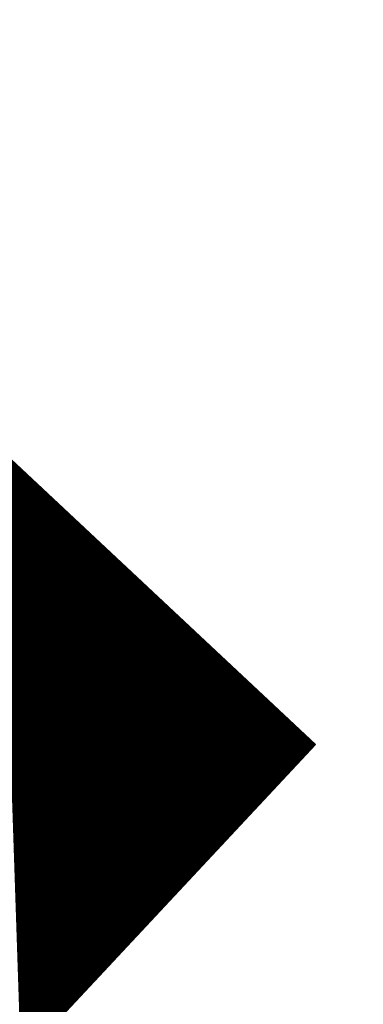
# Model space of a CAD drawing. Extents: x 0 to 1135, y 0 to 420.
# Tile 110 of 116: x 1083.026 to 1083.58, y 212.123 to 213.709. Entities that reach past the tile are written whole.
import ezdxf

# ---------------------------------------------------------------- set-up
doc = ezdxf.new("R2010")
doc.units = 0
doc.header["$LTSCALE"] = 2
doc.header["$MEASUREMENT"] = 0
doc.linetypes.add('AUSGEZOGEN', pattern=[0])
doc.layers.get('0').update_dxf_attribs({"color": 8, "linetype": 'AUSGEZOGEN'})
doc.layers.add('FBRTOP', color=8, linetype='AUSGEZOGEN')
doc.layers.add('SIGNATUR', color=8, linetype='AUSGEZOGEN')

# ---------------------------------------------------------------- blocks, each defined once
blk = doc.blocks.new('*X25')
at = {"color": 0}
for p, q in [((88.187, 257.9307), (89.0542, 258.7979)), ((88.1885, 257.9307), (89.0542, 258.7965)), ((88.1899, 257.9307), (89.0542, 258.795)), ((88.1913, 257.9307), (89.0542, 258.7936)), ((88.1927, 257.9307), (89.0542, 258.7922)), ((88.1941, 257.9307), (89.0542, 258.7908)), ((88.1955, 257.9307), (89.0542, 258.7894)), ((88.1969, 257.9307), (89.0542, 258.788)), ((88.1984, 257.9307), (89.0542, 258.7866)), ((88.1998, 257.9307), (89.0542, 258.7851)), ((88.2012, 257.9307), (89.0542, 258.7837)), ((88.2026, 257.9307), (89.0542, 258.7823)), ((88.204, 257.9307), (89.0542, 258.7809)), ((88.2054, 257.9307), (89.0542, 258.7795)), ((88.2068, 257.9307), (89.0542, 258.7781)), ((88.2083, 257.9307), (89.0542, 258.7767)), ((88.2097, 257.9307), (89.0542, 258.7752)), ((88.2111, 257.9307), (89.0542, 258.7738)), ((88.2125, 257.9307), (89.0542, 258.7724)), ((88.2139, 257.9307), (89.0542, 258.771)), ((88.2153, 257.9307), (89.0542, 258.7696)), ((88.2167, 257.9307), (89.0542, 258.7682)), ((88.2182, 257.9307), (89.0542, 258.7668)), ((88.2196, 257.9307), (89.0542, 258.7653)), ((88.221, 257.9307), (89.0542, 258.7639)), ((88.2224, 257.9307), (89.0542, 258.7625)), ((88.2238, 257.9307), (89.0542, 258.7611)), ((88.2252, 257.9307), (89.0542, 258.7597)), ((88.2266, 257.9307), (89.0542, 258.7583)), ((88.2281, 257.9307), (89.0542, 258.7569)), ((88.2295, 257.9307), (89.0542, 258.7554)), ((88.2309, 257.9307), (89.0542, 258.754)), ((88.2323, 257.9307), (89.0542, 258.7526)), ((88.2337, 257.9307), (89.0542, 258.7512)), ((88.2351, 257.9307), (89.0542, 258.7498)), ((88.2365, 257.9307), (89.0542, 258.7484)), ((88.238, 257.9307), (89.0542, 258.747)), ((88.2394, 257.9307), (89.0542, 258.7455)), ((88.2408, 257.9307), (89.0542, 258.7441)), ((88.2422, 257.9307), (89.0542, 258.7427)), ((88.2436, 257.9307), (89.0542, 258.7413)), ((88.245, 257.9307), (89.0542, 258.7399)), ((88.2464, 257.9307), (89.0542, 258.7385)), ((88.2479, 257.9307), (89.0542, 258.7371)), ((88.2493, 257.9307), (89.0542, 258.7356)), ((88.2507, 257.9307), (89.0542, 258.7342)), ((88.2521, 257.9307), (89.0542, 258.7328)), ((88.2535, 257.9307), (89.0542, 258.7314)), ((88.2549, 257.9307), (89.0542, 258.73)), ((88.2563, 257.9307), (89.0542, 258.7286)), ((88.2578, 257.9307), (89.0542, 258.7272)), ((88.2592, 257.9307), (89.0542, 258.7257)), ((88.2606, 257.9307), (89.0542, 258.7243)), ((88.262, 257.9307), (89.0542, 258.7229)), ((88.2634, 257.9307), (89.0542, 258.7215)), ((88.2648, 257.9307), (89.0542, 258.7201)), ((88.2662, 257.9307), (89.0542, 258.7187)), ((88.2677, 257.9307), (89.0542, 258.7173)), ((88.2691, 257.9307), (89.0542, 258.7158)), ((88.2705, 257.9307), (89.0542, 258.7144)), ((88.2719, 257.9307), (89.0542, 258.713)), ((88.2733, 257.9307), (89.0542, 258.7116)), ((88.2747, 257.9307), (89.0542, 258.7102)), ((88.2761, 257.9307), (89.0542, 258.7088)), ((88.2776, 257.9307), (89.0542, 258.7074)), ((88.279, 257.9307), (89.0542, 258.7059)), ((88.2804, 257.9307), (89.0542, 258.7045)), ((88.2818, 257.9307), (89.0542, 258.7031)), ((88.2832, 257.9307), (89.0542, 258.7017)), ((88.2846, 257.9307), (89.0542, 258.7003)), ((88.286, 257.9307), (89.0542, 258.6989)), ((88.2875, 257.9307), (89.0542, 258.6975)), ((88.2889, 257.9307), (89.0542, 258.696)), ((88.2903, 257.9307), (89.0542, 258.6946)), ((88.2917, 257.9307), (89.0542, 258.6932)), ((88.2931, 257.9307), (89.0542, 258.6918)), ((88.2945, 257.9307), (89.0542, 258.6904)), ((88.2959, 257.9307), (89.0542, 258.689)), ((88.2973, 257.9307), (89.0542, 258.6876)), ((88.2988, 257.9307), (89.0542, 258.6861)), ((88.3002, 257.9307), (89.0542, 258.6847)), ((88.3016, 257.9307), (89.0542, 258.6833)), ((88.303, 257.9307), (89.0542, 258.6819)), ((88.3044, 257.9307), (89.0542, 258.6805)), ((88.3058, 257.9307), (89.0542, 258.6791)), ((88.3072, 257.9307), (89.0542, 258.6777)), ((88.3087, 257.9307), (89.0542, 258.6762)), ((88.3101, 257.9307), (89.0542, 258.6748)), ((88.3115, 257.9307), (89.0542, 258.6734)), ((88.3129, 257.9307), (89.0542, 258.672)), ((88.3143, 257.9307), (89.0542, 258.6706)), ((88.3157, 257.9307), (89.0542, 258.6692)), ((88.3171, 257.9307), (89.0542, 258.6678)), ((88.3186, 257.9307), (89.0542, 258.6663)), ((88.32, 257.9307), (89.0542, 258.6649)), ((88.3214, 257.9307), (89.0542, 258.6635)), ((88.3228, 257.9307), (89.0542, 258.6621)), ((88.3242, 257.9307), (89.0542, 258.6607)), ((88.3256, 257.9307), (89.0542, 258.6593)), ((88.327, 257.9307), (89.0542, 258.6579)), ((88.3285, 257.9307), (89.0542, 258.6564)), ((88.3299, 257.9307), (89.0542, 258.655)), ((88.3313, 257.9307), (89.0542, 258.6536)), ((88.3327, 257.9307), (89.0542, 258.6522)), ((88.3341, 257.9307), (89.0542, 258.6508)), ((88.3355, 257.9307), (89.0542, 258.6494)), ((88.3369, 257.9307), (89.0542, 258.648)), ((88.3384, 257.9307), (89.0542, 258.6465)), ((88.3398, 257.9307), (89.0542, 258.6451)), ((88.3412, 257.9307), (89.0542, 258.6437)), ((88.3426, 257.9307), (89.0542, 258.6423)), ((88.344, 257.9307), (89.0542, 258.6409)), ((88.3454, 257.9307), (89.0542, 258.6395)), ((88.3468, 257.9307), (89.0542, 258.6381)), ((88.3483, 257.9307), (89.0542, 258.6366)), ((88.3497, 257.9307), (89.0542, 258.6352)), ((88.3511, 257.9307), (89.0542, 258.6338)), ((88.3525, 257.9307), (89.0542, 258.6324)), ((88.3539, 257.9307), (89.0542, 258.631)), ((88.3553, 257.9307), (89.0542, 258.6296)), ((88.3567, 257.9307), (89.0542, 258.6282)), ((88.3582, 257.9307), (89.0542, 258.6267)), ((88.3596, 257.9307), (89.0542, 258.6253)), ((88.361, 257.9307), (89.0542, 258.6239)), ((88.3624, 257.9307), (89.0542, 258.6225)), ((88.3638, 257.9307), (89.0542, 258.6211)), ((88.3652, 257.9307), (89.0542, 258.6197)), ((88.3666, 257.9307), (89.0542, 258.6183)), ((88.3681, 257.9307), (89.0542, 258.6168)), ((88.3695, 257.9307), (89.0542, 258.6154)), ((88.3709, 257.9307), (89.0542, 258.614)), ((88.3723, 257.9307), (89.0542, 258.6126)), ((88.3737, 257.9307), (89.0542, 258.6112)), ((88.3751, 257.9307), (89.0542, 258.6098)), ((88.3765, 257.9307), (89.0542, 258.6084)), ((88.378, 257.9307), (89.0542, 258.6069)), ((88.3794, 257.9307), (89.0542, 258.6055)), ((88.3808, 257.9307), (89.0542, 258.6041)), ((88.3822, 257.9307), (89.0542, 258.6027)), ((88.3836, 257.9307), (89.0542, 258.6013)), ((88.385, 257.9307), (89.0542, 258.5999)), ((88.3864, 257.9307), (89.0542, 258.5985)), ((88.3879, 257.9307), (89.0542, 258.597)), ((88.3893, 257.9307), (89.0542, 258.5956)), ((88.3907, 257.9307), (89.0542, 258.5942)), ((88.3921, 257.9307), (89.0542, 258.5928)), ((88.3935, 257.9307), (89.0542, 258.5914)), ((88.3949, 257.9307), (89.0542, 258.59)), ((88.3963, 257.9307), (89.0542, 258.5886)), ((88.3978, 257.9307), (89.0542, 258.5871)), ((88.3992, 257.9307), (89.0542, 258.5857)), ((88.4006, 257.9307), (89.0542, 258.5843)), ((88.402, 257.9307), (89.0542, 258.5829)), ((88.4034, 257.9307), (89.0542, 258.5815)), ((88.4048, 257.9307), (89.0542, 258.5801)), ((88.4062, 257.9307), (89.0542, 258.5787)), ((88.4077, 257.9307), (89.0542, 258.5772)), ((88.4091, 257.9307), (89.0542, 258.5758)), ((88.4105, 257.9307), (89.0542, 258.5744)), ((88.4119, 257.9307), (89.0542, 258.573)), ((88.4133, 257.9307), (89.0542, 258.5716)), ((88.4147, 257.9307), (89.0542, 258.5702)), ((88.4161, 257.9307), (89.0542, 258.5688)), ((88.4176, 257.9307), (89.0542, 258.5673)), ((88.419, 257.9307), (89.0542, 258.5659)), ((88.4204, 257.9307), (89.0542, 258.5645)), ((88.4218, 257.9307), (89.0542, 258.5631)), ((88.4232, 257.9307), (89.0542, 258.5617)), ((88.4246, 257.9307), (89.0542, 258.5603)), ((88.426, 257.9307), (89.0542, 258.5589)), ((88.4275, 257.9307), (89.0542, 258.5574)), ((88.4289, 257.9307), (89.0542, 258.556)), ((88.4303, 257.9307), (89.0542, 258.5546)), ((88.4317, 257.9307), (89.0542, 258.5532)), ((88.4331, 257.9307), (89.0542, 258.5518)), ((88.4345, 257.9307), (89.0542, 258.5504)), ((88.4359, 257.9307), (89.0542, 258.549)), ((88.4374, 257.9307), (89.0542, 258.5475)), ((88.4388, 257.9307), (89.0542, 258.5461)), ((88.4402, 257.9307), (89.0542, 258.5447)), ((88.4416, 257.9307), (89.0542, 258.5433)), ((88.443, 257.9307), (89.0542, 258.5419)), ((88.4444, 257.9307), (89.0542, 258.5405)), ((88.4458, 257.9307), (89.0542, 258.5391)), ((88.4473, 257.9307), (89.0542, 258.5376)), ((88.4487, 257.9307), (89.0542, 258.5362)), ((88.4501, 257.9307), (89.0542, 258.5348)), ((88.4515, 257.9307), (89.0542, 258.5334)), ((88.4529, 257.9307), (89.0542, 258.532)), ((88.4543, 257.9307), (89.0542, 258.5306)), ((88.4557, 257.9307), (89.0542, 258.5292)), ((88.4572, 257.9307), (89.0542, 258.5278)), ((88.4586, 257.9307), (89.0542, 258.5263)), ((88.46, 257.9307), (89.0542, 258.5249)), ((88.4614, 257.9307), (89.0542, 258.5235)), ((88.4628, 257.9307), (89.0542, 258.5221)), ((88.4642, 257.9307), (89.0542, 258.5207)), ((88.4656, 257.9307), (89.0542, 258.5193)), ((88.4671, 257.9307), (89.0542, 258.5179)), ((88.4685, 257.9307), (89.0542, 258.5164)), ((88.4699, 257.9307), (89.0542, 258.515)), ((88.4713, 257.9307), (89.0542, 258.5136)), ((88.4727, 257.9307), (89.0542, 258.5122)), ((88.4741, 257.9307), (89.0542, 258.5108)), ((88.4755, 257.9307), (89.0542, 258.5094)), ((88.477, 257.9307), (89.0542, 258.508)), ((88.4784, 257.9307), (89.0542, 258.5065)), ((88.4798, 257.9307), (89.0542, 258.5051)), ((88.4812, 257.9307), (89.0542, 258.5037)), ((88.4826, 257.9307), (89.0542, 258.5023)), ((88.484, 257.9307), (89.0542, 258.5009)), ((88.4854, 257.9307), (89.0542, 258.4995)), ((88.4869, 257.9307), (89.0542, 258.4981)), ((88.4883, 257.9307), (89.0542, 258.4966)), ((88.4897, 257.9307), (89.0542, 258.4952)), ((88.4911, 257.9307), (89.0542, 258.4938)), ((88.4925, 257.9307), (89.0542, 258.4924)), ((88.4939, 257.9307), (89.0542, 258.491)), ((88.4953, 257.9307), (89.0542, 258.4896)), ((88.4968, 257.9307), (89.0542, 258.4882)), ((88.4982, 257.9307), (89.0542, 258.4867)), ((88.4996, 257.9307), (89.0542, 258.4853)), ((88.501, 257.9307), (89.0542, 258.4839)), ((88.5024, 257.9307), (89.0542, 258.4825)), ((88.5038, 257.9307), (89.0542, 258.4811)), ((88.5052, 257.9307), (89.0542, 258.4797)), ((88.5067, 257.9307), (89.0542, 258.4783)), ((88.5081, 257.9307), (89.0542, 258.4768)), ((88.5095, 257.9307), (89.0542, 258.4754)), ((88.5109, 257.9307), (89.0542, 258.474)), ((88.5123, 257.9307), (89.0542, 258.4726)), ((88.5137, 257.9307), (89.0542, 258.4712)), ((88.5151, 257.9307), (89.0542, 258.4698)), ((88.5166, 257.9307), (89.0542, 258.4684)), ((88.518, 257.9307), (89.0542, 258.4669)), ((88.5194, 257.9307), (89.0542, 258.4655)), ((88.5208, 257.9307), (89.0542, 258.4641)), ((88.5222, 257.9307), (89.0542, 258.4627)), ((88.5236, 257.9307), (89.0542, 258.4613)), ((88.525, 257.9307), (89.0542, 258.4599)), ((88.5265, 257.9307), (89.0542, 258.4585)), ((88.5279, 257.9307), (89.0542, 258.457)), ((88.5293, 257.9307), (89.0542, 258.4556)), ((88.5307, 257.9307), (89.0542, 258.4542)), ((88.5321, 257.9307), (89.0542, 258.4528)), ((88.5335, 257.9307), (89.0542, 258.4514)), ((88.5349, 257.9307), (89.0542, 258.45)), ((88.5364, 257.9307), (89.0542, 258.4486)), ((88.5378, 257.9307), (89.0542, 258.4471)), ((88.5392, 257.9307), (89.0542, 258.4457)), ((88.5406, 257.9307), (89.0542, 258.4443)), ((88.542, 257.9307), (89.0542, 258.4429)), ((88.5434, 257.9307), (89.0542, 258.4415)), ((88.5448, 257.9307), (89.0542, 258.4401)), ((88.5463, 257.9307), (89.0542, 258.4387)), ((88.5477, 257.9307), (89.0542, 258.4372)), ((88.5491, 257.9307), (89.0542, 258.4358)), ((88.5505, 257.9307), (89.0542, 258.4344)), ((88.5519, 257.9307), (89.0542, 258.433)), ((88.5533, 257.9307), (89.0542, 258.4316)), ((88.5547, 257.9307), (89.0542, 258.4302)), ((88.5562, 257.9307), (89.0542, 258.4288)), ((88.5576, 257.9307), (89.0542, 258.4273)), ((88.559, 257.9307), (89.0542, 258.4259)), ((88.5604, 257.9307), (89.0542, 258.4245)), ((88.5618, 257.9307), (89.0542, 258.4231)), ((88.5632, 257.9307), (89.0542, 258.4217)), ((88.5646, 257.9307), (89.0542, 258.4203)), ((88.5661, 257.9307), (89.0542, 258.4189)), ((88.5675, 257.9307), (89.0542, 258.4174)), ((88.5689, 257.9307), (89.0542, 258.416)), ((88.5703, 257.9307), (89.0542, 258.4146)), ((88.5717, 257.9307), (89.0542, 258.4132)), ((88.5731, 257.9307), (89.0542, 258.4118)), ((88.5745, 257.9307), (89.0542, 258.4104)), ((88.576, 257.9307), (89.0542, 258.409)), ((88.5774, 257.9307), (89.0542, 258.4075)), ((88.5788, 257.9307), (89.0542, 258.4061)), ((88.5802, 257.9307), (89.0542, 258.4047)), ((88.5816, 257.9307), (89.0542, 258.4033)), ((88.583, 257.9307), (89.0542, 258.4019)), ((88.5844, 257.9307), (89.0542, 258.4005)), ((88.5858, 257.9307), (89.0542, 258.3991)), ((88.5873, 257.9307), (89.0542, 258.3976)), ((88.5887, 257.9307), (89.0542, 258.3962)), ((88.5901, 257.9307), (89.0542, 258.3948)), ((88.5915, 257.9307), (89.0542, 258.3934)), ((88.5929, 257.9307), (89.0542, 258.392)), ((88.5943, 257.9307), (89.0542, 258.3906)), ((88.5957, 257.9307), (89.0542, 258.3892)), ((88.5972, 257.9307), (89.0542, 258.3877)), ((88.5986, 257.9307), (89.0542, 258.3863)), ((88.6, 257.9307), (89.0542, 258.3849)), ((88.6014, 257.9307), (89.0542, 258.3835)), ((88.6028, 257.9307), (89.0542, 258.3821)), ((88.6042, 257.9307), (89.0542, 258.3807)), ((88.6056, 257.9307), (89.0542, 258.3793)), ((88.6071, 257.9307), (89.0542, 258.3778)), ((88.6085, 257.9307), (89.0542, 258.3764)), ((88.6099, 257.9307), (89.0542, 258.375)), ((88.6113, 257.9307), (89.0542, 258.3736)), ((88.6127, 257.9307), (89.0542, 258.3722)), ((88.6141, 257.9307), (89.0542, 258.3708)), ((88.6155, 257.9307), (89.0542, 258.3694)), ((88.617, 257.9307), (89.0542, 258.3679)), ((88.6184, 257.9307), (89.0542, 258.3665)), ((88.6198, 257.9307), (89.0542, 258.3651)), ((88.6212, 257.9307), (89.0542, 258.3637)), ((88.6226, 257.9307), (89.0542, 258.3623)), ((88.624, 257.9307), (89.0542, 258.3609)), ((88.6254, 257.9307), (89.0542, 258.3595)), ((88.6269, 257.9307), (89.0542, 258.358)), ((88.6283, 257.9307), (89.0542, 258.3566)), ((88.6297, 257.9307), (89.0542, 258.3552)), ((88.6311, 257.9307), (89.0542, 258.3538)), ((88.6325, 257.9307), (89.0542, 258.3524)), ((88.6339, 257.9307), (89.0542, 258.351)), ((88.6353, 257.9307), (89.0542, 258.3496)), ((88.6368, 257.9307), (89.0542, 258.3481)), ((88.6382, 257.9307), (89.0542, 258.3467)), ((88.6396, 257.9307), (89.0542, 258.3453)), ((88.641, 257.9307), (89.0542, 258.3439)), ((88.6424, 257.9307), (89.0542, 258.3425)), ((88.6438, 257.9307), (89.0542, 258.3411)), ((88.6452, 257.9307), (89.0542, 258.3397)), ((88.6467, 257.9307), (89.0542, 258.3382)), ((88.6481, 257.9307), (89.0542, 258.3368)), ((88.6495, 257.9307), (89.0542, 258.3354)), ((88.6509, 257.9307), (89.0542, 258.334)), ((88.6523, 257.9307), (89.0542, 258.3326)), ((88.6537, 257.9307), (89.0542, 258.3312)), ((88.6551, 257.9307), (89.0542, 258.3298)), ((88.6566, 257.9307), (89.0542, 258.3283)), ((88.658, 257.9307), (89.0542, 258.3269)), ((88.6594, 257.9307), (89.0542, 258.3255)), ((88.6608, 257.9307), (89.0542, 258.3241)), ((88.6622, 257.9307), (89.0542, 258.3227)), ((88.6636, 257.9307), (89.0542, 258.3213)), ((88.665, 257.9307), (89.0542, 258.3199)), ((88.6665, 257.9307), (89.0542, 258.3184)), ((88.6679, 257.9307), (89.0542, 258.317)), ((88.6693, 257.9307), (89.0542, 258.3156)), ((88.6707, 257.9307), (89.0542, 258.3142)), ((88.6721, 257.9307), (89.0542, 258.3128)), ((88.6735, 257.9307), (89.0542, 258.3114)), ((88.6749, 257.9307), (89.0542, 258.31)), ((88.6764, 257.9307), (89.0542, 258.3085)), ((88.6778, 257.9307), (89.0542, 258.3071)), ((88.6792, 257.9307), (89.0542, 258.3057)), ((88.6806, 257.9307), (89.0542, 258.3043)), ((88.682, 257.9307), (89.0542, 258.3029)), ((88.6834, 257.9307), (89.0542, 258.3015)), ((88.6848, 257.9307), (89.0542, 258.3001)), ((88.6863, 257.9307), (89.0542, 258.2986)), ((88.6877, 257.9307), (89.0542, 258.2972)), ((88.6891, 257.9307), (89.0542, 258.2958)), ((88.6905, 257.9307), (89.0542, 258.2944)), ((88.6919, 257.9307), (89.0542, 258.293)), ((88.6933, 257.9307), (89.0542, 258.2916)), ((88.6947, 257.9307), (89.0542, 258.2902)), ((88.6962, 257.9307), (89.0542, 258.2887)), ((88.6976, 257.9307), (89.0542, 258.2873)), ((88.699, 257.9307), (89.0542, 258.2859)), ((88.7004, 257.9307), (89.0542, 258.2845)), ((88.7018, 257.9307), (89.0542, 258.2831)), ((88.7032, 257.9307), (89.0542, 258.2817)), ((88.7046, 257.9307), (89.0542, 258.2803)), ((88.7061, 257.9307), (89.0542, 258.2788)), ((88.7075, 257.9307), (89.0542, 258.2774)), ((88.7089, 257.9307), (89.0542, 258.276)), ((88.7103, 257.9307), (89.0542, 258.2746)), ((88.7117, 257.9307), (89.0542, 258.2732)), ((88.7131, 257.9307), (89.0542, 258.2718)), ((88.7145, 257.9307), (89.0542, 258.2704)), ((88.716, 257.9307), (89.0542, 258.2689)), ((88.7174, 257.9307), (89.0542, 258.2675)), ((88.7188, 257.9307), (89.0542, 258.2661)), ((88.7202, 257.9307), (89.0542, 258.2647)), ((88.7216, 257.9307), (89.0542, 258.2633)), ((88.723, 257.9307), (89.0542, 258.2619)), ((88.7244, 257.9307), (89.0542, 258.2605)), ((88.7259, 257.9307), (89.0542, 258.259)), ((88.7273, 257.9307), (89.0542, 258.2576)), ((88.7287, 257.9307), (89.0542, 258.2562)), ((88.7301, 257.9307), (89.0542, 258.2548)), ((88.7315, 257.9307), (89.0542, 258.2534)), ((88.7329, 257.9307), (89.0542, 258.252)), ((88.7343, 257.9307), (89.0542, 258.2506)), ((88.7358, 257.9307), (89.0542, 258.2492)), ((88.7372, 257.9307), (89.0542, 258.2477)), ((88.7386, 257.9307), (89.0542, 258.2463)), ((88.74, 257.9307), (89.0542, 258.2449)), ((88.7414, 257.9307), (89.0542, 258.2435)), ((88.7428, 257.9307), (89.0542, 258.2421)), ((88.7442, 257.9307), (89.0542, 258.2407)), ((88.7457, 257.9307), (89.0542, 258.2393)), ((88.7471, 257.9307), (89.0542, 258.2378)), ((88.7485, 257.9307), (89.0542, 258.2364)), ((88.7499, 257.9307), (89.0542, 258.235)), ((88.7513, 257.9307), (89.0542, 258.2336)), ((88.7527, 257.9307), (89.0542, 258.2322)), ((88.7541, 257.9307), (89.0542, 258.2308)), ((88.7556, 257.9307), (89.0542, 258.2294)), ((88.757, 257.9307), (89.0542, 258.2279)), ((88.7584, 257.9307), (89.0542, 258.2265)), ((88.7598, 257.9307), (89.0542, 258.2251)), ((88.7612, 257.9307), (89.0542, 258.2237)), ((88.7626, 257.9307), (89.0542, 258.2223)), ((88.764, 257.9307), (89.0542, 258.2209)), ((88.7655, 257.9307), (89.0542, 258.2195)), ((88.7669, 257.9307), (89.0542, 258.218)), ((88.7683, 257.9307), (89.0542, 258.2166)), ((88.7697, 257.9307), (89.0542, 258.2152)), ((88.7711, 257.9307), (89.0542, 258.2138)), ((88.7725, 257.9307), (89.0542, 258.2124)), ((88.7739, 257.9307), (89.0542, 258.211)), ((88.7754, 257.9307), (89.0542, 258.2096)), ((88.7768, 257.9307), (89.0542, 258.2081)), ((88.7782, 257.9307), (89.0542, 258.2067)), ((88.7796, 257.9307), (89.0542, 258.2053)), ((88.781, 257.9307), (89.0542, 258.2039)), ((88.7824, 257.9307), (89.0542, 258.2025)), ((88.7838, 257.9307), (89.0542, 258.2011)), ((88.7853, 257.9307), (89.0542, 258.1997)), ((88.7867, 257.9307), (89.0542, 258.1982)), ((88.7881, 257.9307), (89.0542, 258.1968)), ((88.7895, 257.9307), (89.0542, 258.1954)), ((88.7909, 257.9307), (89.0542, 258.194)), ((88.7923, 257.9307), (89.0542, 258.1926)), ((88.7937, 257.9307), (89.0542, 258.1912)), ((88.7952, 257.9307), (89.0542, 258.1898)), ((88.7966, 257.9307), (89.0542, 258.1883)), ((88.798, 257.9307), (89.0542, 258.1869)), ((88.7994, 257.9307), (89.0542, 258.1855)), ((88.8008, 257.9307), (89.0542, 258.1841)), ((88.8022, 257.9307), (89.0542, 258.1827)), ((88.8036, 257.9307), (89.0542, 258.1813)), ((88.8051, 257.9307), (89.0542, 258.1799)), ((88.8065, 257.9307), (89.0542, 258.1784)), ((88.8079, 257.9307), (89.0542, 258.177)), ((88.8093, 257.9307), (89.0542, 258.1756)), ((88.8107, 257.9307), (89.0542, 258.1742)), ((88.8121, 257.9307), (89.0542, 258.1728)), ((88.8135, 257.9307), (89.0542, 258.1714)), ((88.815, 257.9307), (89.0542, 258.17)), ((88.8164, 257.9307), (89.0542, 258.1685)), ((88.8178, 257.9307), (89.0542, 258.1671)), ((88.8192, 257.9307), (89.0542, 258.1657)), ((88.8206, 257.9307), (89.0542, 258.1643)), ((88.822, 257.9307), (89.0542, 258.1629)), ((88.8234, 257.9307), (89.0542, 258.1615)), ((88.8249, 257.9307), (89.0542, 258.1601)), ((88.8263, 257.9307), (89.0542, 258.1586)), ((88.8277, 257.9307), (89.0542, 258.1572)), ((88.8291, 257.9307), (89.0542, 258.1558)), ((88.8305, 257.9307), (89.0542, 258.1544)), ((88.8319, 257.9307), (89.0542, 258.153)), ((88.8333, 257.9307), (89.0542, 258.1516)), ((88.8348, 257.9307), (89.0542, 258.1502)), ((88.8362, 257.9307), (89.0542, 258.1487)), ((88.8376, 257.9307), (89.0542, 258.1473)), ((88.839, 257.9307), (89.0542, 258.1459)), ((88.8404, 257.9307), (89.0542, 258.1445)), ((88.8418, 257.9307), (89.0542, 258.1431)), ((88.8432, 257.9307), (89.0542, 258.1417)), ((88.8447, 257.9307), (89.0542, 258.1403)), ((88.8461, 257.9307), (89.0542, 258.1388)), ((88.8475, 257.9307), (89.0542, 258.1374)), ((88.8489, 257.9307), (89.0542, 258.136)), ((88.8503, 257.9307), (89.0542, 258.1346)), ((88.8517, 257.9307), (89.0542, 258.1332)), ((88.8531, 257.9307), (89.0542, 258.1318)), ((88.8546, 257.9307), (89.0542, 258.1304)), ((88.856, 257.9307), (89.0542, 258.1289)), ((88.8574, 257.9307), (89.0542, 258.1275)), ((88.8588, 257.9307), (89.0542, 258.1261)), ((88.8602, 257.9307), (89.0542, 258.1247)), ((88.8616, 257.9307), (89.0542, 258.1233)), ((88.863, 257.9307), (89.0542, 258.1219)), ((88.8644, 257.9307), (89.0542, 258.1205)), ((88.8659, 257.9307), (89.0542, 258.119)), ((88.8673, 257.9307), (89.0542, 258.1176)), ((88.8687, 257.9307), (89.0542, 258.1162)), ((88.8701, 257.9307), (89.0542, 258.1148)), ((88.8715, 257.9307), (89.0542, 258.1134)), ((88.8729, 257.9307), (89.0542, 258.112)), ((88.8743, 257.9307), (89.0542, 258.1106)), ((88.8758, 257.9307), (89.0542, 258.1091)), ((88.8772, 257.9307), (89.0542, 258.1077)), ((88.8786, 257.9307), (89.0542, 258.1063)), ((88.88, 257.9307), (89.0542, 258.1049)), ((88.8814, 257.9307), (89.0542, 258.1035)), ((88.8828, 257.9307), (89.0542, 258.1021)), ((88.8842, 257.9307), (89.0542, 258.1007)), ((88.8857, 257.9307), (89.0542, 258.0992)), ((88.8871, 257.9307), (89.0542, 258.0978)), ((88.8885, 257.9307), (89.0542, 258.0964)), ((88.8899, 257.9307), (89.0542, 258.095)), ((88.8913, 257.9307), (89.0542, 258.0936)), ((88.8927, 257.9307), (89.0542, 258.0922)), ((88.8941, 257.9307), (89.0542, 258.0908)), ((88.8956, 257.9307), (89.0542, 258.0893)), ((88.897, 257.9307), (89.0542, 258.0879)), ((88.8984, 257.9307), (89.0542, 258.0865)), ((88.8998, 257.9307), (89.0542, 258.0851)), ((88.9012, 257.9307), (89.0542, 258.0837)), ((88.9026, 257.9307), (89.0542, 258.0823)), ((88.904, 257.9307), (89.0542, 258.0809)), ((88.9055, 257.9307), (89.0542, 258.0794)), ((88.9069, 257.9307), (89.0542, 258.078)), ((88.9083, 257.9307), (89.0542, 258.0766)), ((88.9097, 257.9307), (89.0542, 258.0752)), ((88.9111, 257.9307), (89.0542, 258.0738)), ((88.9125, 257.9307), (89.0542, 258.0724)), ((88.9139, 257.9307), (89.0542, 258.071)), ((88.9154, 257.9307), (89.0542, 258.0695)), ((88.9168, 257.9307), (89.0542, 258.0681)), ((88.9182, 257.9307), (89.0542, 258.0667)), ((88.9196, 257.9307), (89.0542, 258.0653)), ((88.921, 257.9307), (89.0542, 258.0639)), ((88.9224, 257.9307), (89.0542, 258.0625)), ((88.9238, 257.9307), (89.0542, 258.0611)), ((88.9253, 257.9307), (89.0542, 258.0596)), ((88.9267, 257.9307), (89.0542, 258.0582)), ((88.9281, 257.9307), (89.0542, 258.0568)), ((88.9295, 257.9307), (89.0542, 258.0554)), ((88.9309, 257.9307), (89.0542, 258.054)), ((88.9323, 257.9307), (89.0542, 258.0526)), ((88.9337, 257.9307), (89.0542, 258.0512)), ((88.9352, 257.9307), (89.0542, 258.0497)), ((88.9366, 257.9307), (89.0542, 258.0483)), ((88.938, 257.9307), (89.0542, 258.0469)), ((88.9394, 257.9307), (89.0542, 258.0455)), ((88.9408, 257.9307), (89.0542, 258.0441)), ((88.9422, 257.9307), (89.0542, 258.0427)), ((88.9436, 257.9307), (89.0542, 258.0413)), ((88.9451, 257.9307), (89.0542, 258.0398)), ((88.9465, 257.9307), (89.0542, 258.0384)), ((88.9479, 257.9307), (89.0542, 258.037)), ((88.9493, 257.9307), (89.0542, 258.0356)), ((88.9507, 257.9307), (89.0542, 258.0342)), ((88.9521, 257.9307), (89.0542, 258.0328)), ((88.9535, 257.9307), (89.0542, 258.0314)), ((88.955, 257.9307), (89.0542, 258.0299)), ((88.9564, 257.9307), (89.0542, 258.0285)), ((88.9578, 257.9307), (89.0542, 258.0271)), ((88.9592, 257.9307), (89.0542, 258.0257)), ((88.9606, 257.9307), (89.0542, 258.0243)), ((88.962, 257.9307), (89.0542, 258.0229)), ((88.9634, 257.9307), (89.0542, 258.0215)), ((88.9649, 257.9307), (89.0542, 258.02)), ((88.9663, 257.9307), (89.0542, 258.0186)), ((88.9677, 257.9307), (89.0542, 258.0172)), ((88.9691, 257.9307), (89.0542, 258.0158)), ((88.9705, 257.9307), (89.0542, 258.0144)), ((88.9719, 257.9307), (89.0542, 258.013)), ((88.9733, 257.9307), (89.0542, 258.0116)), ((88.9748, 257.9307), (89.0542, 258.0101)), ((88.9762, 257.9307), (89.0542, 258.0087)), ((88.9776, 257.9307), (89.0542, 258.0073)), ((88.979, 257.9307), (89.0542, 258.0059)), ((88.9804, 257.9307), (89.0542, 258.0045)), ((88.9818, 257.9307), (89.0542, 258.0031)), ((88.9832, 257.9307), (89.0542, 258.0017)), ((88.9847, 257.9307), (89.0542, 258.0002)), ((88.9861, 257.9307), (89.0542, 257.9988)), ((88.9875, 257.9307), (89.0542, 257.9974)), ((88.9889, 257.9307), (89.0542, 257.996)), ((88.9903, 257.9307), (89.0542, 257.9946)), ((88.9917, 257.9307), (89.0542, 257.9932)), ((88.9931, 257.9307), (89.0542, 257.9918)), ((88.9946, 257.9307), (89.0542, 257.9903)), ((88.996, 257.9307), (89.0542, 257.9889)), ((88.9974, 257.9307), (89.0542, 257.9875)), ((88.9988, 257.9307), (89.0542, 257.9861)), ((89.0002, 257.9307), (89.0542, 257.9847)), ((89.0016, 257.9307), (89.0542, 257.9833)), ((89.003, 257.9307), (89.0542, 257.9819)), ((89.0045, 257.9307), (89.0542, 257.9804)), ((89.0059, 257.9307), (89.0542, 257.979)), ((89.0073, 257.9307), (89.0542, 257.9776)), ((89.0087, 257.9307), (89.0542, 257.9762)), ((89.0101, 257.9307), (89.0542, 257.9748)), ((89.0115, 257.9307), (89.0542, 257.9734)), ((89.0129, 257.9307), (89.0542, 257.972)), ((89.0144, 257.9307), (89.0542, 257.9706)), ((89.0158, 257.9307), (89.0542, 257.9691)), ((89.0172, 257.9307), (89.0542, 257.9677)), ((89.0186, 257.9307), (89.0542, 257.9663)), ((89.02, 257.9307), (89.0542, 257.9649)), ((89.0214, 257.9307), (89.0542, 257.9635)), ((89.0228, 257.9307), (89.0542, 257.9621)), ((89.0243, 257.9307), (89.0542, 257.9607)), ((89.0257, 257.9307), (89.0542, 257.9592)), ((89.0271, 257.9307), (89.0542, 257.9578)), ((89.0285, 257.9307), (89.0542, 257.9564)), ((89.0299, 257.9307), (89.0542, 257.955)), ((89.0313, 257.9307), (89.0542, 257.9536)), ((89.0327, 257.9307), (89.0542, 257.9522)), ((89.0342, 257.9307), (89.0542, 257.9508)), ((89.0356, 257.9307), (89.0542, 257.9493)), ((89.037, 257.9307), (89.0542, 257.9479)), ((89.0384, 257.9307), (89.0542, 257.9465)), ((89.0398, 257.9307), (89.0542, 257.9451)), ((89.0412, 257.9307), (89.0542, 257.9437)), ((89.0426, 257.9307), (89.0542, 257.9423)), ((89.0441, 257.9307), (89.0542, 257.9409)), ((89.0455, 257.9307), (89.0542, 257.9394)), ((89.0469, 257.9307), (89.0542, 257.938)), ((89.0483, 257.9307), (89.0542, 257.9366)), ((89.0497, 257.9307), (89.0542, 257.9352)), ((89.0511, 257.9307), (89.0542, 257.9338)), ((89.0525, 257.9307), (89.0542, 257.9324))]:
    blk.add_line(p, q, dxfattribs=at)
blk = doc.blocks.new('SGMAST')
at = {"color": 0}
blk.add_lwpolyline([(-1.0001, -0.9994), (1.0004, -0.9994), (1.0004, 1.0003), (-1.0001, 1.0003)], close=True, dxfattribs=at)
blk.add_blockref('*X25', (-88.0539, -258.93), dxfattribs=at)

msp = doc.modelspace()

# ---------------------------------------------------------------- linework, layer by layer
at = {"layer": 'FBRTOP', "const_width": 0.5}
for points in [[(778.2033, 222.1255, 0.000004), (815.6082, 224.7987, -0.000002), (853.013, 227.4719, -0.000001), (902.8859, 231.0358, 0.000001), (950, 234.4027, 0.000002)], [(778.4884, 218.1356, 0.000004), (815.8933, 220.8088, -0.000002), (853.2981, 223.482, -0.000001), (903.171, 227.046, 0.000001), (950, 230.3925, 0.000002)], [(703.3947, 216.7799, -0.000001), (715.8628, 217.6706, 0.000009)], [(703.6799, 212.7901, -0.000001), (716.1479, 213.6808, 0.000009)]]:
    msp.add_lwpolyline(points, format="xyb", dxfattribs=at)

# ---------------------------------------------------------------- block references
at = {"layer": 'SIGNATUR', "xscale": 0.7999999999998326, "yscale": 0.8000000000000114, "zscale": 0.8, "rotation": 46.91646537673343}
msp.add_blockref('SGMAST', (1082.3726, 212.5029), dxfattribs=at)

doc.saveas('drawing.dxf')
